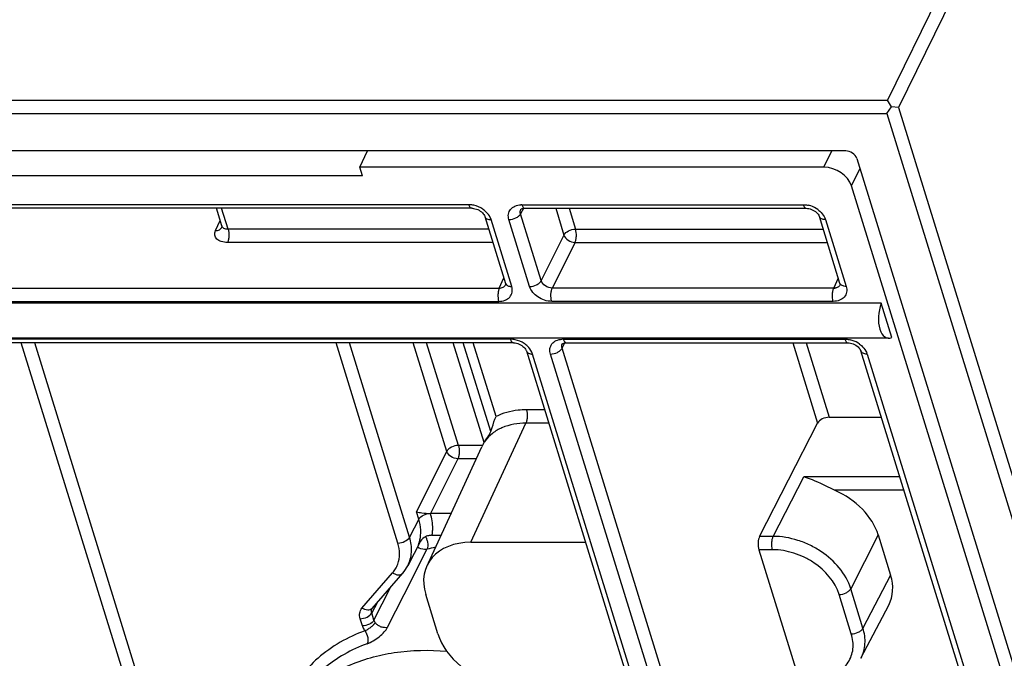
# Model space of a CAD drawing. Header units: millimetres. Extents: x 0 to 420, y 0 to 297.
# Tile 30 of 36: x 354 to 374, y 157 to 171. Entities that reach past the tile are written whole.
import ezdxf

# ---------------------------------------------------------------- set-up
doc = ezdxf.new("R2010")
doc.units = ezdxf.units.MM
doc.header["$LTSCALE"] = 23.1
doc.layers.get('0').update_dxf_attribs({"linetype": 'CONTINUOUS'})

msp = doc.modelspace()

# ---------------------------------------------------------------- linework, layer by layer
at = {"color": 7, "linetype": 'CONTINUOUS'}
for p, q in [((381.70055, 189.28297), (371.72568, 168.95633)), ((381.93317, 189.12631), (371.9583, 168.79966)), ((339.85697, 168.95633), (371.72568, 168.95633)), ((371.81149, 168.81583), (371.72568, 168.95633)), ((339.84437, 168.67534), (371.71308, 168.67534)), ((371.71308, 168.67534), (371.81149, 168.81583)), ((371.71308, 168.67534), (376.94171, 151.75548)), ((371.9583, 168.79966), (371.81149, 168.81583)), ((371.9583, 168.79966), (377.18736, 151.87843)), ((370.84988, 167.89201), (341.1917, 167.89201)), ((360.65535, 167.54886), (360.81633, 167.89201)), ((371.0825, 167.73535), (376.09114, 151.52739)), ((360.71067, 167.36984), (360.65535, 167.54886)), ((370.3923, 167.54886), (360.65535, 167.54886)), ((360.71067, 167.36984), (351.35536, 167.36984)), ((375.13413, 153.69456), (370.97386, 167.1572)), ((363.00222, 166.68715), (349.56099, 166.68715)), ((357.75548, 166.31685), (357.64105, 166.68715)), ((364.11376, 166.68715), (370.02329, 166.68715)), ((363.27626, 166.515), (363.70972, 165.11231)), ((370.73079, 165.11231), (370.29732, 166.51503)), ((357.75741, 166.29138), (357.7577, 166.29205)), ((371.59621, 164.69619), (342.12226, 164.69619)), ((371.81807, 163.97826), (371.59621, 164.69619)), ((371.75015, 163.96154), (342.31219, 163.96154)), ((363.87433, 163.86501), (350.4331, 163.86501)), ((364.14836, 163.69286), (367.2179, 153.75983)), ((364.98586, 163.86501), (370.89539, 163.86501)), ((374.23897, 153.75983), (371.16942, 163.69289)), ((370.50572, 162.30199), (371.59925, 162.30199)), ((369.04417, 159.80133), (370.2618, 162.17916)), ((362.09048, 159.24766), (363.21046, 161.67903)), ((362.5676, 160.28344), (362.1345, 160.28344)), ((362.16956, 159.8235), (362.35574, 159.8235)), ((371.53437, 159.83034), (371.79394, 158.99039)), ((361.92794, 159.70187), (361.65654, 159.18235)), ((361.8943, 159.64871), (361.88379, 159.62707)), ((362.98543, 159.67687), (365.3894, 159.67687)), ((369.02864, 159.52089), (369.86531, 156.81341)), ((360.9096, 158.28795), (361.55201, 159.02907)), ((362.29005, 157.75401), (362.03471, 158.58028)), ((371.17168, 157.24194), (371.75331, 158.35797))]:
    msp.add_line(p, q, dxfattribs=at)
at = {"color": 9, "linetype": 'CONTINUOUS'}
for p, q in [((370.3923, 167.54886), (370.55998, 167.89201)), ((370.97386, 167.1572), (371.14986, 167.51738)), ((362.94121, 166.76283), (349.49998, 166.76283)), ((357.88644, 166.24871), (357.75095, 166.68715)), ((364.086, 166.68508), (364.02532, 166.57169)), ((364.03075, 166.66137), (364.0312, 166.66221)), ((364.05275, 166.76283), (369.96228, 166.76283)), ((364.76304, 166.68715), (364.93628, 166.12655)), ((365.04492, 166.68715), (365.1804, 166.2487)), ((357.62477, 166.2196), (357.71992, 166.4319)), ((363.8398, 165.04704), (363.40639, 166.44954)), ((364.2146, 165.04704), (363.78119, 166.44954)), ((364.45872, 165.16919), (364.02532, 166.57169)), ((370.42746, 166.44954), (370.86087, 165.04704)), ((357.75573, 166.31604), (357.75548, 166.31685)), ((363.35855, 166.2487), (357.88644, 166.24871)), ((365.1804, 166.2487), (370.37962, 166.2487)), ((363.4447, 165.96991), (357.87491, 165.96991)), ((364.93628, 166.12655), (364.45872, 165.16919)), ((365.16887, 165.96991), (364.69131, 165.01255)), ((365.16887, 165.96991), (370.46577, 165.96991)), ((363.57978, 165.01255), (363.67494, 165.22487)), ((370.60085, 165.01255), (370.69601, 165.22487)), ((350.13855, 165.01255), (363.57978, 165.01255)), ((363.71172, 165.08279), (363.71206, 165.08353)), ((370.60085, 165.01255), (364.69131, 165.01255)), ((370.73312, 165.08353), (370.73277, 165.08275)), ((350.12701, 164.73376), (363.56824, 164.73376)), ((370.58931, 164.73376), (364.67978, 164.73376)), ((363.81332, 163.94069), (350.37209, 163.94069)), ((364.92485, 163.94069), (370.83439, 163.94069)), ((355.8639, 156.36361), (353.5458, 163.86501)), ((356.12989, 156.41502), (353.82767, 163.86501)), ((361.45133, 159.66183), (360.15245, 163.86501)), ((361.69546, 159.78398), (360.43433, 163.86501)), ((362.47659, 161.58581), (361.77226, 163.86501)), ((362.72072, 161.70796), (362.05414, 163.86501)), ((363.26042, 161.77043), (362.61315, 163.86501)), ((363.39868, 162.00016), (362.82239, 163.86501)), ((363.51057, 162.31519), (363.03164, 163.86501)), ((364.89742, 163.74956), (364.9581, 163.86294)), ((367.96691, 153.81671), (364.89742, 163.74956)), ((364.90285, 163.83921), (364.90331, 163.84008)), ((369.74083, 163.86501), (370.2618, 162.17916)), ((370.02271, 163.86501), (370.50572, 162.30199)), ((367.34798, 153.69456), (364.2785, 163.62741)), ((367.72278, 153.69456), (364.6533, 163.6274)), ((371.29957, 163.62741), (374.36905, 153.69456)), ((364.52998, 162.45797), (364.14964, 162.45797)), ((362.98543, 159.67687), (364.13731, 162.17753)), ((364.61664, 162.17753), (364.13731, 162.17753)), ((363.22447, 161.70796), (362.72072, 161.70796)), ((361.8428, 160.31524), (362.47659, 161.58581)), ((362.70918, 161.42917), (362.13766, 160.28344)), ((363.09536, 161.42917), (362.70918, 161.42917)), ((369.32953, 159.80133), (369.96965, 161.05139)), ((371.98571, 161.05139), (369.96965, 161.05139)), ((372.07238, 160.77094), (370.61705, 160.77094)), ((361.89038, 160.16129), (361.8428, 160.31524)), ((361.89038, 160.16129), (361.69546, 159.78398)), ((369.32953, 159.80133), (369.04417, 159.80133)), ((371.53437, 159.83034), (370.95714, 158.70311)), ((361.9042, 159.66604), (361.88379, 159.62707)), ((361.75468, 158.92654), (362.06019, 159.5304)), ((369.3172, 159.52089), (369.02864, 159.52089)), ((360.69747, 158.29462), (361.33988, 159.03574)), ((371.79394, 158.99039), (371.2129, 157.87549)), ((361.12295, 158.38565), (361.30402, 158.74297)), ((361.23262, 157.8944), (361.75468, 158.92654)), ((370.96877, 157.75334), (370.71301, 158.58096)), ((371.2129, 157.87549), (370.95714, 158.70311)), ((361.0137, 158.40803), (360.90216, 158.19525)), ((360.94925, 158.04285), (361.12295, 158.38565)), ((360.94925, 158.04285), (360.90216, 158.19525)), ((360.70513, 157.92069), (360.65803, 158.0731))]:
    msp.add_line(p, q, dxfattribs=at)
at = {"color": 7, "linetype": 'CONTINUOUS'}
for points in [[(363.0022, 166.68715), (363.01544, 166.68678), (363.04122, 166.68413), (363.06917, 166.67857), (363.09794, 166.67006), (363.12663, 166.65872), (363.15454, 166.64473), (363.18066, 166.62861), (363.20428, 166.61096), (363.225, 166.59232), (363.24245, 166.57336), (363.25638, 166.55484), (363.26682, 166.53741), (363.27391, 166.52177), (363.27626, 166.515)], [(364.03075, 166.66136), (364.03202, 166.66349), (364.03475, 166.66643), (364.03964, 166.67018), (364.04815, 166.67492), (364.06115, 166.67995), (364.07821, 166.68412), (364.09855, 166.68663), (364.1137, 166.68715)], [(370.02329, 166.68715), (370.05031, 166.68567), (370.07768, 166.6814), (370.10632, 166.67416), (370.13535, 166.66396), (370.16403, 166.65091), (370.19124, 166.63547), (370.21608, 166.61828), (370.23821, 166.5998), (370.25734, 166.5805), (370.27316, 166.56097), (370.28532, 166.54212), (370.29362, 166.52519), (370.29732, 166.51503)], [(357.75573, 166.31604), (357.75775, 166.30636), (357.75816, 166.29786), (357.7579, 166.29451)], [(357.7579, 166.29451), (357.75753, 166.29213), (357.75732, 166.29113), (357.75771, 166.29206)], [(363.70972, 165.11232), (363.7113, 165.10661), (363.71298, 165.09739), (363.71331, 165.09089), (363.71291, 165.08653), (363.71219, 165.08379), (363.71172, 165.0828)], [(370.73079, 165.11232), (370.73348, 165.10125), (370.73435, 165.09319), (370.73415, 165.08762), (370.73341, 165.08421), (370.73277, 165.08274)], [(363.87431, 163.86501), (363.88757, 163.86465), (363.91334, 163.86199), (363.94127, 163.85643), (363.97003, 163.84793), (363.9987, 163.8366), (364.02659, 163.82262), (364.0527, 163.80652), (364.07632, 163.78888), (364.09703, 163.77026), (364.11449, 163.7513), (364.12842, 163.73279), (364.13887, 163.71536), (364.14599, 163.69971), (364.14836, 163.69286)], [(364.90285, 163.83921), (364.9041, 163.84131), (364.90682, 163.84425), (364.91169, 163.848), (364.92017, 163.85274), (364.93314, 163.85777), (364.95022, 163.86196), (364.97058, 163.86449), (364.98581, 163.86501)], [(370.8954, 163.86501), (370.92242, 163.86353), (370.94979, 163.85926), (370.97842, 163.85203), (371.00746, 163.84182), (371.03614, 163.82877), (371.06334, 163.81333), (371.08819, 163.79615), (371.11032, 163.77767), (371.12944, 163.75837), (371.14527, 163.73883), (371.15743, 163.71998), (371.16573, 163.70305), (371.16942, 163.69289)], [(360.9078, 158.28528), (360.90824, 158.2861), (360.90962, 158.28796)]]:
    msp.add_lwpolyline(points, dxfattribs=at)
at = {"color": 9, "linetype": 'CONTINUOUS'}
for centre, radius, start, end in [((362.94113, 166.32098), 0.44185, 87.468458, 89.98936), ((364.05269, 166.33927), 0.42355, 89.992325, 92.681127), ((369.95024, 166.23431), 0.52954, 71.633875, 77.070099), ((369.94326, 166.21361), 0.55139, 54.02194, 71.623144), ((370.12769, 166.35681), 0.31378, 17.190156, 20.474197), ((370.60335, 165.21426), 0.20173, 269.287877, 275.135516), ((370.60492, 165.19724), 0.18463, 275.124879, 281.092347), ((363.81324, 163.49897), 0.44172, 87.5091, 89.989727), ((364.92479, 163.52455), 0.41614, 89.991765, 94.006549), ((370.82235, 163.41218), 0.52954, 71.633875, 77.070099), ((370.81536, 163.39147), 0.55139, 54.02194, 71.623144), ((370.9998, 163.53467), 0.31378, 17.190156, 20.474197), ((361.32511, 159.9717), 0.85735, 350.045939, 352.76738), ((363.02971, 155.76779), 3.88552, 101.727726, 104.449196), ((360.89295, 159.42513), 0.59266, 328.903633, 339.657087), ((360.88452, 159.4306), 0.60271, 319.070569, 328.872264)]:
    msp.add_arc(centre, radius, start, end, dxfattribs=at)
at = {"color": 7, "linetype": 'CONTINUOUS'}
for centre, radius, start, end in [((364.28535, 161.10955), 1.21952, 145.197714, 147.185682), ((362.25609, 159.45958), 0.4082, 143.561303, 152.404315), ((360.94646, 159.55428), 0.80159, 319.064056, 332.355284)]:
    msp.add_arc(centre, radius, start, end, dxfattribs=at)
for centre, major_axis, ratio, start_param, end_param in [((370.89828, 167.73534), (0.17955, -0.0881), 0.72154296, 0.59727864, 2.16799881), ((370.51333, 167.1572), (0.44887, -0.22027), 0.72150464, 0.59728337, 2.16806066), ((371.80063, 164.46154), (0.06835, 0.49879), 0.50958727, 1.15202908, 3.47058804), ((370.44492, 162.17698), (0.19093, 0.05954), 0.57568633, 1.07440096, 2.627744), ((364.47606, 161.08031), (1.2571, -0.61665), 0.7214029, 3.05811888, 3.12941502), ((370.24472, 159.83026), (1.25706, -0.6165), 0.72150508, 0.59706803, 1.62790007), ((369.09286, 159.64521), (0.00238, 0.2), 0.40196415, 0.679951, 2.246384), ((363.32442, 158.5802), (1.2571, -0.61665), 0.7214029, 2.16795317, 3.73867335), ((370.50423, 158.99048), (1.2571, -0.61665), 0.7214029, -0.01759291, 0.5970807), ((363.57971, 157.75409), (1.25706, -0.6165), 0.72150508, -2.54452462, -1.87270197)]:
    msp.add_ellipse(centre, major_axis=major_axis, ratio=ratio, start_param=start_param, end_param=end_param, dxfattribs=at)
at = {"color": 9, "linetype": 'CONTINUOUS'}
for points, knots in [([(363.0022, 166.68712), (362.98909, 166.68712), (362.96837, 166.70342), (362.95211, 166.73244), (362.94455, 166.75202), (362.94121, 166.76283)], [0, 0, 0, 0, 0.38729289, 0.66575195, 1, 1, 1, 1]), ([(363.40639, 166.44954), (363.40179, 166.46442), (363.37745, 166.52611), (363.33595, 166.58021), (363.29947, 166.61522)], [0, 0, 0, 0, 0.23541665, 1, 1, 1, 1]), ([(363.78119, 166.44954), (363.76974, 166.48662), (363.761, 166.56447), (363.80889, 166.67313), (363.90826, 166.74403), (363.9899, 166.76034), (364.03288, 166.76236)], [0, 0, 0, 0, 0.24838313, 0.48046568, 0.72464852, 1, 1, 1, 1]), ([(364.02532, 166.57169), (364.0205, 166.58673), (364.01571, 166.61773), (364.02391, 166.64828), (364.03075, 166.66137)], [0, 0, 0, 0, 0.51676735, 1, 1, 1, 1]), ([(364.05275, 166.76283), (364.05609, 166.75202), (364.06364, 166.73246), (364.07989, 166.70345), (364.10059, 166.68714), (364.1137, 166.68712)], [0, 0, 0, 0, 0.33418611, 0.6126363, 1, 1, 1, 1]), ([(369.96228, 166.76283), (369.97101, 166.76283), (370.00678, 166.76174), (370.04238, 166.75647), (370.06873, 166.75043)], [0, 0, 0, 0, 0.24423049, 1, 1, 1, 1]), ([(369.96228, 166.76283), (369.96562, 166.75201), (369.97318, 166.73243), (369.98944, 166.70341), (370.01018, 166.68712), (370.02329, 166.68712)], [0, 0, 0, 0, 0.33426978, 0.61273212, 1, 1, 1, 1]), ([(370.26719, 166.65982), (370.28115, 166.64965), (370.33267, 166.6082), (370.37625, 166.55624), (370.39994, 166.5135)], [0, 0, 0, 0, 0.26120845, 1, 1, 1, 1]), ([(363.27633, 166.51482), (363.28264, 166.49406), (363.31241, 166.46672), (363.36124, 166.45231), (363.39079, 166.44954), (363.40639, 166.44954)], [0, 0, 0, 0, 0.42495193, 0.6946071, 1, 1, 1, 1]), ([(363.78119, 166.44954), (363.83149, 166.44954), (363.9068, 166.46862), (363.98637, 166.51982), (364.01609, 166.55384), (364.02532, 166.57169)], [0, 0, 0, 0, 0.533676, 0.78677001, 1, 1, 1, 1]), ([(370.42746, 166.44954), (370.41186, 166.44954), (370.38231, 166.45231), (370.33348, 166.46672), (370.30371, 166.49406), (370.2974, 166.51482)], [0, 0, 0, 0, 0.30539289, 0.5750479, 1, 1, 1, 1]), ([(357.87491, 165.96991), (357.83094, 165.96992), (357.75054, 165.97911), (357.66212, 166.02479), (357.62117, 166.07885), (357.60121, 166.14), (357.61153, 166.19006), (357.62477, 166.2196)], [0, 0, 0, 0, 0.30738132, 0.55831577, 0.66786045, 0.77362144, 1, 1, 1, 1]), ([(357.62476, 166.21959), (357.65287, 166.2194), (357.70705, 166.22905), (357.74743, 166.26915), (357.7574, 166.29139)], [0, 0, 0, 0, 0.53563166, 1, 1, 1, 1]), ([(357.88644, 166.2487), (357.85729, 166.24871), (357.80443, 166.25536), (357.76256, 166.29484), (357.75573, 166.31604)], [0, 0, 0, 0, 0.56687844, 1, 1, 1, 1]), ([(357.88639, 166.24871), (357.90084, 166.2021), (357.90724, 166.12687), (357.89669, 166.03308), (357.88379, 165.98875), (357.87485, 165.96991)], [0, 0, 0, 0, 0.51682561, 0.77915039, 1, 1, 1, 1]), ([(364.93628, 166.12655), (364.95622, 166.16515), (365.03707, 166.22537), (365.1301, 166.2487), (365.1804, 166.2487)], [0, 0, 0, 0, 0.46340475, 1, 1, 1, 1]), ([(365.16887, 165.96991), (365.17779, 165.98876), (365.19071, 166.03308), (365.20113, 166.12689), (365.19481, 166.20208), (365.1804, 166.2487)], [0, 0, 0, 0, 0.22093442, 0.48314364, 1, 1, 1, 1]), ([(364.93628, 166.12655), (364.95064, 166.08175), (365.02114, 166.00336), (365.11841, 165.97052), (365.16887, 165.96991)], [0, 0, 0, 0, 0.48251315, 1, 1, 1, 1]), ([(364.2146, 165.04704), (364.26489, 165.04704), (364.34021, 165.06612), (364.41978, 165.11732), (364.4495, 165.15134), (364.45872, 165.16919)], [0, 0, 0, 0, 0.53367557, 0.78676981, 1, 1, 1, 1]), ([(364.69131, 165.01255), (364.64074, 165.01195), (364.5419, 165.04343), (364.47223, 165.12384), (364.45872, 165.16919)], [0, 0, 0, 0, 0.51664517, 1, 1, 1, 1]), ([(363.57978, 165.01255), (363.57086, 164.99371), (363.55799, 164.94938), (363.54746, 164.85559), (363.55383, 164.78038), (363.56824, 164.73376)], [0, 0, 0, 0, 0.22081801, 0.48315666, 1, 1, 1, 1]), ([(363.56824, 164.73376), (363.61347, 164.73376), (363.69976, 164.74687), (363.80694, 164.81626), (363.86019, 164.92789), (363.85163, 165.00875), (363.8398, 165.04704)], [0, 0, 0, 0, 0.277917, 0.52302622, 0.75370708, 1, 1, 1, 1]), ([(363.57978, 165.01255), (363.60761, 165.01222), (363.66138, 165.02132), (363.70167, 165.06081), (363.71172, 165.08279)], [0, 0, 0, 0, 0.53522399, 1, 1, 1, 1]), ([(363.70974, 165.11232), (363.71495, 165.09517), (363.74527, 165.06198), (363.78628, 165.05182), (363.8091, 165.04893)], [0, 0, 0, 0, 0.4379941, 1, 1, 1, 1]), ([(364.67978, 164.73376), (364.57872, 164.73376), (364.38262, 164.7981), (364.24246, 164.9569), (364.2146, 165.04704)], [0, 0, 0, 0, 0.51714701, 1, 1, 1, 1]), ([(364.67978, 164.73376), (364.66537, 164.78038), (364.65899, 164.85559), (364.66953, 164.94938), (364.68239, 164.99371), (364.69131, 165.01255)], [0, 0, 0, 0, 0.51684351, 0.77918207, 1, 1, 1, 1]), ([(370.58931, 164.73376), (370.5749, 164.78038), (370.56853, 164.85559), (370.57906, 164.94938), (370.59192, 164.99371), (370.60085, 165.01255)], [0, 0, 0, 0, 0.51684305, 0.77918185, 1, 1, 1, 1]), ([(370.86087, 165.04704), (370.8727, 165.00873), (370.88128, 164.92786), (370.82798, 164.8163), (370.72088, 164.74686), (370.63457, 164.73376), (370.58931, 164.73376)], [0, 0, 0, 0, 0.24639483, 0.47695963, 0.72189141, 1, 1, 1, 1]), ([(370.73277, 165.08275), (370.72502, 165.06583), (370.69833, 165.0345), (370.66053, 165.02001), (370.64044, 165.01606)], [0, 0, 0, 0, 0.47610818, 1, 1, 1, 1]), ([(370.86087, 165.04704), (370.84527, 165.04704), (370.81571, 165.04981), (370.76689, 165.06422), (370.73712, 165.09155), (370.73081, 165.11232)], [0, 0, 0, 0, 0.30539289, 0.575048, 1, 1, 1, 1]), ([(363.87431, 163.86499), (363.8612, 163.86499), (363.84048, 163.88129), (363.82422, 163.9103), (363.81666, 163.92988), (363.81332, 163.94069)], [0, 0, 0, 0, 0.38729269, 0.66575178, 1, 1, 1, 1]), ([(364.6533, 163.6274), (364.64203, 163.66389), (364.6332, 163.74031), (364.67864, 163.84746), (364.77431, 163.91904), (364.85379, 163.93672), (364.89572, 163.93967)], [0, 0, 0, 0, 0.24924038, 0.48195105, 0.72563845, 1, 1, 1, 1]), ([(364.92485, 163.94069), (364.92819, 163.92988), (364.93575, 163.91031), (364.952, 163.8813), (364.97271, 163.865), (364.98581, 163.86499)], [0, 0, 0, 0, 0.33420351, 0.6126562, 1, 1, 1, 1]), ([(370.83439, 163.94069), (370.84312, 163.94069), (370.87888, 163.9396), (370.91449, 163.93433), (370.94084, 163.92829)], [0, 0, 0, 0, 0.24423049, 1, 1, 1, 1]), ([(370.83439, 163.94069), (370.83773, 163.92988), (370.84529, 163.9103), (370.86155, 163.88128), (370.88228, 163.86498), (370.89539, 163.86499)], [0, 0, 0, 0, 0.33426978, 0.61273212, 1, 1, 1, 1]), ([(364.14844, 163.69268), (364.15475, 163.67192), (364.18452, 163.64458), (364.23334, 163.63018), (364.2629, 163.62741), (364.2785, 163.62741)], [0, 0, 0, 0, 0.42495193, 0.6946071, 1, 1, 1, 1]), ([(364.2785, 163.62741), (364.27389, 163.64231), (364.24948, 163.70414), (364.20784, 163.75834), (364.17124, 163.79341)], [0, 0, 0, 0, 0.23538355, 1, 1, 1, 1]), ([(364.6533, 163.62741), (364.70359, 163.62741), (364.77891, 163.64648), (364.85848, 163.69768), (364.8882, 163.7317), (364.89742, 163.74956)], [0, 0, 0, 0, 0.53367575, 0.7867699, 1, 1, 1, 1]), ([(364.89742, 163.74956), (364.89261, 163.76459), (364.88783, 163.79557), (364.896, 163.82612), (364.90285, 163.83921)], [0, 0, 0, 0, 0.51664845, 1, 1, 1, 1]), ([(371.13929, 163.83768), (371.15326, 163.82751), (371.20477, 163.78606), (371.24836, 163.7341), (371.27204, 163.69137)], [0, 0, 0, 0, 0.26120845, 1, 1, 1, 1]), ([(371.29957, 163.62741), (371.28397, 163.62741), (371.25441, 163.63018), (371.20559, 163.64458), (371.17582, 163.67192), (371.16951, 163.69268)], [0, 0, 0, 0, 0.30539289, 0.5750479, 1, 1, 1, 1]), ([(364.14964, 162.45797), (364.09149, 162.45798), (363.87251, 162.44707), (363.65386, 162.38911), (363.51057, 162.31519)], [0, 0, 0, 0, 0.26504845, 1, 1, 1, 1]), ([(364.14964, 162.45797), (364.16418, 162.41094), (364.1705, 162.33509), (364.1596, 162.24074), (364.14644, 162.19629), (364.13731, 162.17753)], [0, 0, 0, 0, 0.51808754, 0.78036807, 1, 1, 1, 1]), ([(364.13731, 162.17753), (363.96705, 162.17783), (363.71342, 162.13583), (363.43363, 161.97382), (363.32678, 161.86479), (363.28396, 161.80558)], [0, 0, 0, 0, 0.53127811, 0.77202336, 1, 1, 1, 1]), ([(362.72072, 161.70796), (362.67042, 161.70796), (362.57739, 161.68463), (362.49653, 161.62441), (362.47659, 161.58581)], [0, 0, 0, 0, 0.53652522, 1, 1, 1, 1]), ([(362.72072, 161.70796), (362.73512, 161.66133), (362.74144, 161.58613), (362.73102, 161.49233), (362.7181, 161.44802), (362.70918, 161.42917)], [0, 0, 0, 0, 0.51692908, 0.77909618, 1, 1, 1, 1]), ([(362.70918, 161.42917), (362.65872, 161.42978), (362.56145, 161.46261), (362.49095, 161.54101), (362.47659, 161.58581)], [0, 0, 0, 0, 0.5174869, 1, 1, 1, 1]), ([(361.89038, 160.16129), (361.91032, 160.19989), (361.99118, 160.26011), (362.08421, 160.28344), (362.1345, 160.28344)], [0, 0, 0, 0, 0.4635059, 1, 1, 1, 1]), ([(362.17564, 159.86377), (362.17993, 159.89758), (362.18951, 160.03866), (362.16612, 160.18112), (362.1345, 160.28344)], [0, 0, 0, 0, 0.2414102, 1, 1, 1, 1]), ([(361.93196, 159.87033), (361.93267, 159.89415), (361.9312, 159.99245), (361.91234, 160.09021), (361.89038, 160.16129)], [0, 0, 0, 0, 0.24259363, 1, 1, 1, 1]), ([(361.45133, 159.66183), (361.50163, 159.66183), (361.59466, 159.68516), (361.67552, 159.74538), (361.69546, 159.78398)], [0, 0, 0, 0, 0.5364941, 1, 1, 1, 1]), ([(361.6565, 159.18237), (361.70232, 159.27002), (361.75727, 159.47478), (361.72677, 159.68266), (361.69546, 159.78398)], [0, 0, 0, 0, 0.48255417, 1, 1, 1, 1]), ([(361.88379, 159.62707), (361.89115, 159.64616), (361.9176, 159.72478), (361.93009, 159.80794), (361.93196, 159.87033)], [0, 0, 0, 0, 0.24694029, 1, 1, 1, 1]), ([(362.0313, 159.7938), (362.03489, 159.78756), (362.04884, 159.76109), (362.05922, 159.73278), (362.06511, 159.71086)], [0, 0, 0, 0, 0.24092032, 1, 1, 1, 1]), ([(369.3172, 159.52089), (369.30266, 159.56792), (369.29634, 159.64376), (369.30724, 159.73811), (369.3204, 159.78256), (369.32953, 159.80133)], [0, 0, 0, 0, 0.51808671, 0.78036768, 1, 1, 1, 1]), ([(370.95714, 158.70311), (370.85939, 159.01893), (370.54909, 159.36719), (370.10521, 159.62105), (369.7723, 159.75483), (369.50469, 159.80103), (369.32953, 159.80133)], [0, 0, 0, 0, 0.48040528, 0.61303777, 0.74546792, 1, 1, 1, 1]), ([(361.44865, 159.21909), (361.47376, 159.2869), (361.49944, 159.43791), (361.47416, 159.58798), (361.45133, 159.66183)], [0, 0, 0, 0, 0.48332296, 1, 1, 1, 1]), ([(362.06019, 159.5304), (362.04465, 159.5266), (361.97552, 159.5199), (361.90534, 159.54574), (361.86245, 159.57664)], [0, 0, 0, 0, 0.23235204, 1, 1, 1, 1]), ([(362.07216, 159.566), (362.07144, 159.56275), (362.06845, 159.55058), (362.0642, 159.53869), (362.06019, 159.5304)], [0, 0, 0, 0, 0.26521645, 1, 1, 1, 1]), ([(362.06511, 159.71086), (362.06848, 159.69832), (362.07861, 159.65088), (362.07982, 159.60075), (362.07216, 159.566)], [0, 0, 0, 0, 0.26732163, 1, 1, 1, 1]), ([(370.71301, 158.58096), (370.62931, 158.85165), (370.36323, 159.15019), (369.98253, 159.36734), (369.69695, 159.48166), (369.46741, 159.52088), (369.3172, 159.52089)], [0, 0, 0, 0, 0.4803135, 0.61292759, 0.74536205, 1, 1, 1, 1]), ([(361.33988, 159.03574), (361.35841, 159.02326), (361.3968, 159.00338), (361.4568, 158.99049), (361.51197, 158.99731), (361.5415, 159.017), (361.55199, 159.02908)], [0, 0, 0, 0, 0.29189447, 0.55797086, 0.79093199, 1, 1, 1, 1]), ([(370.71301, 158.58096), (370.76331, 158.58096), (370.83862, 158.60004), (370.91819, 158.65123), (370.94792, 158.68525), (370.95714, 158.70311)], [0, 0, 0, 0, 0.53367453, 0.78676933, 1, 1, 1, 1]), ([(360.65803, 158.0731), (360.6462, 158.11138), (360.63759, 158.19207), (360.67289, 158.26626), (360.69747, 158.29462)], [0, 0, 0, 0, 0.51637458, 1, 1, 1, 1]), ([(360.65803, 158.0731), (360.70832, 158.0731), (360.80135, 158.09643), (360.88221, 158.15664), (360.90216, 158.19525)], [0, 0, 0, 0, 0.5364941, 1, 1, 1, 1]), ([(360.90958, 158.28796), (360.89909, 158.27588), (360.86956, 158.25619), (360.81439, 158.24937), (360.75439, 158.26226), (360.716, 158.28214), (360.69747, 158.29462)], [0, 0, 0, 0, 0.20906801, 0.44202914, 0.70810553, 1, 1, 1, 1]), ([(360.90216, 158.19525), (360.89742, 158.21036), (360.89278, 158.24148), (360.90098, 158.27213), (360.90782, 158.2853)], [0, 0, 0, 0, 0.51626949, 1, 1, 1, 1]), ([(360.94925, 158.04285), (360.92931, 158.00424), (360.84845, 157.94402), (360.75542, 157.92069), (360.70513, 157.92069)], [0, 0, 0, 0, 0.46350569, 1, 1, 1, 1]), ([(360.70513, 157.92069), (360.70784, 157.91192), (360.72075, 157.87594), (360.73987, 157.84232), (360.75673, 157.81871)], [0, 0, 0, 0, 0.24035482, 1, 1, 1, 1]), ([(360.75673, 157.81874), (360.77824, 157.82773), (360.82174, 157.85076), (360.88247, 157.89284), (360.93398, 157.94062), (360.96443, 157.97289), (360.97847, 157.98673)], [0, 0, 0, 0, 0.24959047, 0.52492317, 0.78890153, 1, 1, 1, 1]), ([(360.97847, 157.98673), (360.97515, 157.99113), (360.96307, 158.00848), (360.95379, 158.02788), (360.94926, 158.04285)], [0, 0, 0, 0, 0.26056598, 1, 1, 1, 1]), ([(360.97846, 157.98672), (360.99273, 157.96825), (361.03122, 157.93822), (361.09463, 157.90129), (361.16554, 157.89149), (361.21243, 157.89056), (361.23345, 157.89604)], [0, 0, 0, 0, 0.24807163, 0.51066191, 0.76922882, 1, 1, 1, 1]), ([(360.75673, 157.81871), (360.4009, 157.68797), (359.89897, 157.40632), (359.39596, 156.86581), (359.21294, 156.55762), (359.14022, 156.39754)], [0, 0, 0, 0, 0.51638539, 0.76049446, 1, 1, 1, 1]), ([(360.75673, 157.81871), (360.78754, 157.77845), (360.82565, 157.68981), (360.82679, 157.58816), (360.80776, 157.54887)], [0, 0, 0, 0, 0.53732178, 1, 1, 1, 1]), ([(360.80776, 157.54887), (360.85145, 157.56492), (360.93918, 157.60827), (361.05971, 157.69054), (361.1619, 157.78572), (361.21515, 157.858), (361.23262, 157.8944)], [0, 0, 0, 0, 0.25046515, 0.52374675, 0.78272318, 1, 1, 1, 1]), ([(370.36726, 156.83211), (370.47763, 156.85212), (370.6849, 156.92314), (370.92254, 157.1422), (371.02716, 157.44241), (371.00002, 157.65217), (370.96877, 157.75334)], [0, 0, 0, 0, 0.2682894, 0.51077011, 0.74677359, 1, 1, 1, 1]), ([(370.96877, 157.75334), (371.01906, 157.75334), (371.09438, 157.77241), (371.17395, 157.82361), (371.20367, 157.85763), (371.2129, 157.87549)], [0, 0, 0, 0, 0.53367557, 0.78676981, 1, 1, 1, 1]), ([(371.1723, 157.24315), (371.22029, 157.33525), (371.27784, 157.55047), (371.24578, 157.76892), (371.2129, 157.87549)], [0, 0, 0, 0, 0.48217761, 1, 1, 1, 1]), ([(360.80776, 157.54887), (360.47589, 157.42693), (360.00741, 157.16665), (359.53136, 156.66939), (359.3549, 156.38565), (359.28359, 156.23805)], [0, 0, 0, 0, 0.51637832, 0.76058724, 1, 1, 1, 1]), ([(359.10241, 155.86285), (359.16576, 155.99408), (359.319, 156.24714), (359.72335, 156.69941), (360.40702, 157.13815), (361.39779, 157.40999), (362.1107, 157.42291), (362.47688, 157.39134)], [0, 0, 0, 0, 0.1113005, 0.22436298, 0.46110594, 0.71929268, 1, 1, 1, 1])]:
    msp.add_open_spline(points, degree=3, knots=knots, dxfattribs=at)
for points in [[(363.04395, 166.75126), (363.01659, 166.75732), (362.98863, 166.76116), (362.96065, 166.76239)], [(363.23386, 166.66848), (363.17691, 166.70754), (363.11137, 166.73634), (363.04395, 166.75126)], [(363.29947, 166.61522), (363.27915, 166.63473), (363.25709, 166.65255), (363.23386, 166.66848)], [(370.39994, 166.5135), (370.40829, 166.49842), (370.41563, 166.48272), (370.42165, 166.46656)], [(363.8091, 165.04893), (363.81927, 165.04764), (363.82955, 165.04704), (363.8398, 165.04704)], [(363.91457, 163.92945), (363.88759, 163.93534), (363.86002, 163.93908), (363.83244, 163.94027)], [(364.10423, 163.84753), (364.04729, 163.88626), (363.98185, 163.91476), (363.91457, 163.92945)], [(364.17124, 163.79341), (364.15051, 163.81327), (364.12797, 163.83138), (364.10423, 163.84753)], [(371.27204, 163.69137), (371.2804, 163.67629), (371.28774, 163.66058), (371.29376, 163.64443)]]:
    msp.add_open_spline(points, degree=3, dxfattribs=at)
at = {"color": 7, "linetype": 'CONTINUOUS'}
for points, knots in [([(363.39868, 162.00016), (363.40862, 162.02953), (363.44358, 162.13533), (363.48052, 162.24058), (363.51057, 162.31519)], [0, 0, 0, 0, 0.27823406, 1, 1, 1, 1]), ([(363.28396, 161.80558), (363.29375, 161.81969), (363.33756, 161.88076), (363.38002, 161.94503), (363.39868, 162.00016)], [0, 0, 0, 0, 0.2277774, 1, 1, 1, 1]), ([(370.61705, 160.77094), (370.55826, 160.79683), (370.34669, 160.89909), (370.13363, 161.00298), (369.96965, 161.05139)], [0, 0, 0, 0, 0.27312526, 1, 1, 1, 1]), ([(361.8428, 160.31524), (361.88016, 160.30533), (361.97758, 160.29234), (362.07523, 160.28344), (362.1345, 160.28344)], [0, 0, 0, 0, 0.39467951, 1, 1, 1, 1]), ([(362.07457, 159.81092), (362.05959, 159.80703), (362.00186, 159.7839), (361.95518, 159.73917), (361.9277, 159.70204)], [0, 0, 0, 0, 0.25091971, 1, 1, 1, 1]), ([(362.16956, 159.8235), (362.16183, 159.8235), (362.12985, 159.82237), (362.09805, 159.81702), (362.07457, 159.81092)], [0, 0, 0, 0, 0.24161754, 1, 1, 1, 1])]:
    msp.add_open_spline(points, degree=3, knots=knots, dxfattribs=at)
msp.add_open_spline([(363.22447, 161.70796), (363.21959, 161.69842), (363.21495, 161.68876), (363.21047, 161.67903)], degree=3, dxfattribs=at)

doc.saveas('drawing.dxf')
